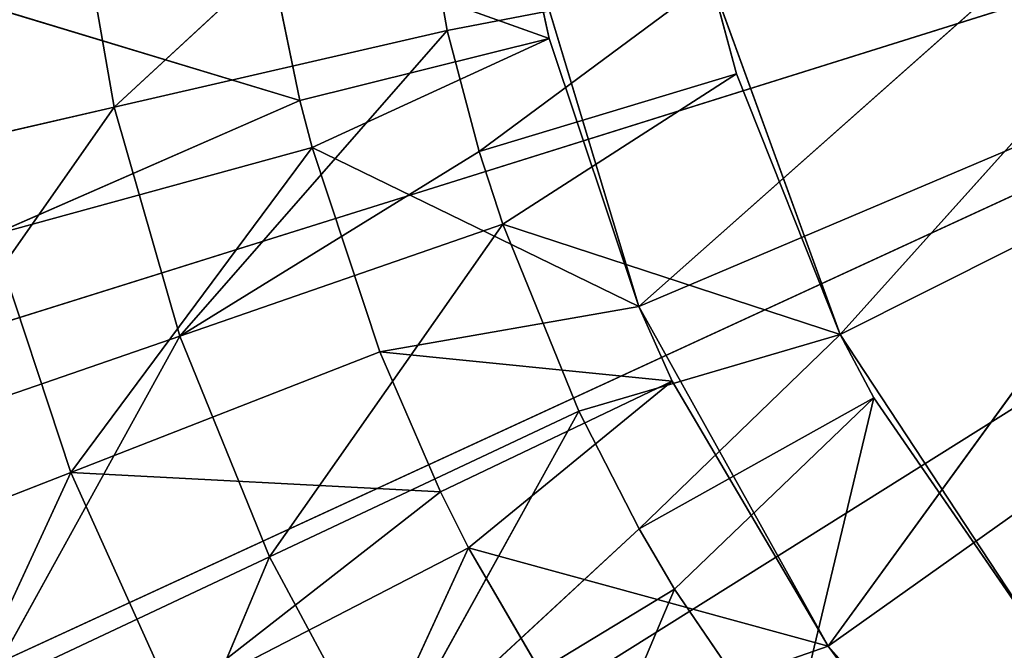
# Model space of a CAD drawing. Extents: x 290.3 to 345.2, y 0 to 54.8.
# Tile 23 of 179: x 304.4 to 310.2, y 21.3 to 25. Entities that reach past the tile are written whole.
import ezdxf

# ---------------------------------------------------------------- set-up
doc = ezdxf.new("R2010")
doc.units = 0
doc.header["$LTSCALE"] = 25.4
doc.layers.get('0').update_dxf_attribs({"color": 13, "linetype": 'CONTINUOUS'})

# ---------------------------------------------------------------- blocks, each defined once
blk = doc.blocks.new('EYE-L-8800-5455-5456-6841_')
at = {"color": 7}
for p, q in [((17.5792, 48.4306, 1230.3923), (36.6748, 36.4575, 1230.3923)), ((17.5792, 48.4306, 1230.3923), (36.6748, 36.4575, 1230.3923)), ((17.5792, 48.4306, 1231.3923), (36.6748, 36.4575, 1231.3923)), ((17.5792, 48.4306, 1231.3923), (36.6748, 36.4575, 1231.3923)), ((36.6748, 36.4575, 1230.3923), (16.2049, 45.8904, 1230.3923)), ((36.6748, 36.4575, 1230.3923), (16.2049, 45.8904, 1230.3923)), ((16.2049, 45.8904, 1231.3923), (36.6748, 36.4575, 1231.3923)), ((16.2049, 45.8904, 1231.3923), (36.6748, 36.4575, 1231.3923)), ((27.2152, 42.2042, 1210.1613), (26.294, 44.3886, 1211.6753)), ((27.2152, 42.2042, 1210.1613), (26.294, 44.3886, 1211.6753)), ((29.6211, 44.2354, 1188.5923), (28.114, 42.5372, 1188.5923)), ((29.6211, 44.2354, 1188.5923), (28.114, 42.5372, 1188.5923)), ((24.852, 42.0151, 1211.6753), (23.9343, 44.1973, 1213.3714)), ((24.852, 42.0151, 1211.6753), (23.9343, 44.1973, 1213.3714)), ((26.0126, 41.9636, 1209.5923), (25.0277, 44.1118, 1211.1042)), ((26.0126, 41.9636, 1209.5923), (25.0277, 44.1118, 1211.1042)), ((22.6973, 43.6757, 1212.7832), (23.6908, 41.523, 1211.1042)), ((22.6973, 43.6757, 1212.7832), (23.6908, 41.523, 1211.1042)), ((24.852, 42.0151, 1211.6753), (25.5097, 43.2403, 1211.6753)), ((24.852, 42.0151, 1211.6753), (25.5097, 43.2403, 1211.6753)), ((27.2152, 42.2042, 1210.1613), (25.5097, 43.2403, 1211.6753)), ((25.5097, 43.2403, 1211.6753), (27.0106, 41.853, 1210.1613)), ((27.2152, 42.2042, 1210.1613), (25.5097, 43.2403, 1211.6753)), ((26.658, 41.1661, 1210.1613), (25.5097, 43.2403, 1211.6753)), ((26.658, 41.1661, 1210.1613), (25.5097, 43.2403, 1211.6753)), ((25.5097, 43.2403, 1211.6753), (27.0106, 41.853, 1210.1613)), ((15.1667, 43.1953, 1230.3923), (36.6748, 36.4575, 1230.3923)), ((15.1667, 43.1953, 1230.3923), (36.6748, 36.4575, 1230.3923)), ((36.6748, 36.4575, 1231.3923), (15.1667, 43.1953, 1231.3923)), ((36.6748, 36.4575, 1231.3923), (15.1667, 43.1953, 1231.3923)), ((27.8797, 43.1771, 1210.1613), (27.2152, 42.2042, 1210.1613)), ((27.8797, 43.1771, 1210.1613), (27.2152, 42.2042, 1210.1613)), ((27.8797, 43.1771, 1210.1613), (28.38, 41.0885, 1198.6602)), ((27.8797, 43.1771, 1210.1613), (28.38, 41.0885, 1198.6602)), ((26.6466, 43.048, 1209.5923), (26.0126, 41.9636, 1209.5923)), ((26.6466, 43.048, 1209.5923), (26.0126, 41.9636, 1209.5923)), ((28.114, 42.5372, 1198.5923), (26.6466, 43.048, 1209.5923)), ((28.114, 42.5372, 1198.5923), (26.6466, 43.048, 1209.5923)), ((23.6908, 41.523, 1211.1042), (24.2914, 42.8525, 1211.1042)), ((23.6908, 41.523, 1211.1042), (24.2914, 42.8525, 1211.1042)), ((26.0126, 41.9636, 1209.5923), (24.2914, 42.8525, 1211.1042)), ((26.0126, 41.9636, 1209.5923), (24.2914, 42.8525, 1211.1042)), ((25.8502, 41.637, 1209.5923), (24.2914, 42.8525, 1211.1042)), ((25.8502, 41.637, 1209.5923), (24.2914, 42.8525, 1211.1042)), ((23.1838, 42.7993, 1213.3714), (24.852, 42.0151, 1211.6753)), ((24.3283, 40.7269, 1211.6753), (23.1838, 42.7993, 1213.3714)), ((24.3283, 40.7269, 1211.6753), (23.1838, 42.7993, 1213.3714)), ((23.1838, 42.7993, 1213.3714), (24.852, 42.0151, 1211.6753)), ((28.3094, 42.8034, 1198.5923), (28.114, 42.5372, 1198.5923)), ((28.3094, 42.8034, 1198.5923), (28.114, 42.5372, 1198.5923)), ((28.3094, 42.8034, 1198.5923), (28.114, 42.5372, 1188.5923)), ((28.3094, 42.8034, 1198.5923), (28.114, 42.5372, 1188.5923)), ((29.3952, 42.5613, 1189.0066), (28.1838, 40.718, 1189.0066)), ((29.3952, 42.5613, 1189.0066), (28.1838, 40.718, 1189.0066)), ((29.3952, 42.5613, 1198.6602), (28.38, 41.0885, 1198.6602)), ((28.38, 41.0885, 1198.6602), (29.3952, 42.5613, 1189.0066)), ((28.38, 41.0885, 1198.6602), (29.3952, 42.5613, 1189.0066)), ((29.3952, 42.5613, 1198.6602), (28.38, 41.0885, 1198.6602)), ((28.114, 42.5372, 1198.5923), (26.0126, 41.9636, 1209.5923)), ((28.114, 42.5372, 1198.5923), (26.0126, 41.9636, 1209.5923)), ((28.114, 42.5372, 1188.5923), (27.0072, 40.5547, 1188.5923)), ((28.114, 42.5372, 1188.5923), (27.0072, 40.5547, 1188.5923)), ((28.114, 42.5372, 1198.5923), (27.2032, 40.9895, 1198.5923)), ((27.2032, 40.9895, 1198.5923), (28.114, 42.5372, 1188.5923)), ((28.114, 42.5372, 1198.5923), (27.2032, 40.9895, 1198.5923)), ((27.2032, 40.9895, 1198.5923), (28.114, 42.5372, 1188.5923)), ((28.114, 42.5372, 1198.5923), (28.114, 42.5372, 1188.5923)), ((28.114, 42.5372, 1198.5923), (28.114, 42.5372, 1188.5923)), ((31.3753, 40.2211, 1184.5923), (28.114, 42.5372, 1188.5923)), ((31.3753, 40.2211, 1184.5923), (28.114, 42.5372, 1188.5923)), ((30.6901, 38.9939, 1184.5923), (28.114, 42.5372, 1188.5923)), ((30.6901, 38.9939, 1184.5923), (28.114, 42.5372, 1188.5923)), ((27.2152, 42.2042, 1210.1613), (27.0106, 41.853, 1210.1613)), ((27.2152, 42.2042, 1210.1613), (27.0106, 41.853, 1210.1613)), ((27.2152, 42.2042, 1210.1613), (28.38, 41.0885, 1198.6602)), ((27.2152, 42.2042, 1210.1613), (28.38, 41.0885, 1198.6602)), ((22.0194, 42.1751, 1212.7832), (23.6908, 41.523, 1211.1042)), ((22.0194, 42.1751, 1212.7832), (23.6908, 41.523, 1211.1042)), ((24.3283, 40.7269, 1211.6753), (24.852, 42.0151, 1211.6753)), ((24.3283, 40.7269, 1211.6753), (24.852, 42.0151, 1211.6753)), ((24.852, 42.0151, 1211.6753), (26.658, 41.1661, 1210.1613)), ((26.2142, 40.0747, 1210.1613), (24.852, 42.0151, 1211.6753)), ((26.2142, 40.0747, 1210.1613), (24.852, 42.0151, 1211.6753)), ((24.852, 42.0151, 1211.6753), (26.658, 41.1661, 1210.1613)), ((26.0126, 41.9636, 1209.5923), (25.8502, 41.637, 1209.5923)), ((26.0126, 41.9636, 1209.5923), (25.8502, 41.637, 1209.5923)), ((27.2032, 40.9895, 1198.5923), (26.0126, 41.9636, 1209.5923)), ((27.2032, 40.9895, 1198.5923), (26.0126, 41.9636, 1209.5923)), ((27.0106, 41.853, 1210.1613), (26.658, 41.1661, 1210.1613)), ((27.0106, 41.853, 1210.1613), (26.658, 41.1661, 1210.1613)), ((28.38, 41.0885, 1198.6602), (27.0106, 41.853, 1210.1613)), ((27.0106, 41.853, 1210.1613), (28.1838, 40.718, 1198.6602)), ((27.0106, 41.853, 1210.1613), (28.1838, 40.718, 1198.6602)), ((28.38, 41.0885, 1198.6602), (27.0106, 41.853, 1210.1613)), ((25.8502, 41.637, 1209.5923), (23.6908, 41.523, 1211.1042)), ((25.8502, 41.637, 1209.5923), (23.6908, 41.523, 1211.1042)), ((25.8502, 41.637, 1209.5923), (25.4955, 40.819, 1209.5923)), ((25.8502, 41.637, 1209.5923), (25.4955, 40.819, 1209.5923)), ((27.2032, 40.9895, 1198.5923), (25.8502, 41.637, 1209.5923)), ((27.2032, 40.9895, 1198.5923), (25.8502, 41.637, 1209.5923)), ((23.2325, 40.1381, 1211.1042), (23.6908, 41.523, 1211.1042)), ((23.2325, 40.1381, 1211.1042), (23.6908, 41.523, 1211.1042)), ((25.4955, 40.819, 1209.5923), (23.6908, 41.523, 1211.1042)), ((25.4955, 40.819, 1209.5923), (23.6908, 41.523, 1211.1042)), ((25.1008, 39.6265, 1209.5923), (23.6908, 41.523, 1211.1042)), ((25.1008, 39.6265, 1209.5923), (23.6908, 41.523, 1211.1042)), ((22.5861, 41.3293, 1213.3714), (24.3283, 40.7269, 1211.6753)), ((23.9444, 39.3904, 1211.6753), (22.5861, 41.3293, 1213.3714)), ((23.9444, 39.3904, 1211.6753), (22.5861, 41.3293, 1213.3714)), ((22.5861, 41.3293, 1213.3714), (24.3283, 40.7269, 1211.6753)), ((26.658, 41.1661, 1210.1613), (26.2142, 40.0747, 1210.1613)), ((26.658, 41.1661, 1210.1613), (26.2142, 40.0747, 1210.1613)), ((26.658, 41.1661, 1210.1613), (28.1838, 40.718, 1198.6602)), ((26.658, 41.1661, 1210.1613), (28.1838, 40.718, 1198.6602)), ((28.38, 41.0885, 1198.6602), (28.1838, 40.718, 1189.0066)), ((28.38, 41.0885, 1198.6602), (28.1838, 40.718, 1198.6602)), ((28.38, 41.0885, 1198.6602), (28.1838, 40.718, 1189.0066)), ((28.38, 41.0885, 1198.6602), (28.1838, 40.718, 1198.6602)), ((25.4955, 40.819, 1209.5923), (27.2032, 40.9895, 1198.5923)), ((25.4955, 40.819, 1209.5923), (27.2032, 40.9895, 1198.5923)), ((27.2032, 40.9895, 1198.5923), (27.0072, 40.5547, 1198.5923)), ((27.2032, 40.9895, 1198.5923), (27.0072, 40.5547, 1198.5923)), ((27.2032, 40.9895, 1198.5923), (27.0072, 40.5547, 1188.5923)), ((27.2032, 40.9895, 1198.5923), (27.0072, 40.5547, 1188.5923)), ((25.4955, 40.819, 1209.5923), (25.1008, 39.6265, 1209.5923)), ((25.4955, 40.819, 1209.5923), (25.1008, 39.6265, 1209.5923)), ((25.4955, 40.819, 1209.5923), (27.0072, 40.5547, 1198.5923)), ((25.4955, 40.819, 1209.5923), (27.0072, 40.5547, 1198.5923)), ((23.9444, 39.3904, 1211.6753), (24.3283, 40.7269, 1211.6753)), ((23.9444, 39.3904, 1211.6753), (24.3283, 40.7269, 1211.6753)), ((26.2142, 40.0747, 1210.1613), (24.3283, 40.7269, 1211.6753)), ((24.3283, 40.7269, 1211.6753), (26.0767, 39.6494, 1210.1613)), ((26.2142, 40.0747, 1210.1613), (24.3283, 40.7269, 1211.6753)), ((25.889, 38.9424, 1210.1613), (24.3283, 40.7269, 1211.6753)), ((25.889, 38.9424, 1210.1613), (24.3283, 40.7269, 1211.6753)), ((24.3283, 40.7269, 1211.6753), (26.0767, 39.6494, 1210.1613)), ((26.2142, 40.0747, 1210.1613), (28.1838, 40.718, 1198.6602)), ((26.2142, 40.0747, 1210.1613), (28.1838, 40.718, 1198.6602)), ((28.1838, 40.718, 1189.0066), (27.4301, 38.645, 1189.0066)), ((28.1838, 40.718, 1189.0066), (27.4301, 38.645, 1189.0066)), ((28.1838, 40.718, 1198.6602), (27.5784, 39.1971, 1198.6602)), ((27.5784, 39.1971, 1198.6602), (28.1838, 40.718, 1189.0066)), ((27.5784, 39.1971, 1198.6602), (28.1838, 40.718, 1189.0066)), ((28.1838, 40.718, 1198.6602), (27.5784, 39.1971, 1198.6602)), ((30.7526, 37.8588, 1185.5923), (28.1838, 40.718, 1189.0066)), ((30.7526, 37.8588, 1185.5923), (28.1838, 40.718, 1189.0066)), ((31.2354, 39.1868, 1185.5923), (28.1838, 40.718, 1189.0066)), ((31.2354, 39.1868, 1185.5923), (28.1838, 40.718, 1189.0066)), ((28.1838, 40.718, 1198.6602), (28.1838, 40.718, 1189.0066)), ((28.1838, 40.718, 1198.6602), (28.1838, 40.718, 1189.0066)), ((25.1008, 39.6265, 1209.5923), (27.0072, 40.5547, 1198.5923)), ((25.1008, 39.6265, 1209.5923), (27.0072, 40.5547, 1198.5923)), ((27.0072, 40.5547, 1188.5923), (26.3524, 38.3807, 1188.5923)), ((27.0072, 40.5547, 1188.5923), (26.3524, 38.3807, 1188.5923)), ((27.0072, 40.5547, 1198.5923), (26.4848, 38.9902, 1198.5923)), ((26.4848, 38.9902, 1198.5923), (27.0072, 40.5547, 1188.5923)), ((27.0072, 40.5547, 1198.5923), (26.4848, 38.9902, 1198.5923)), ((26.4848, 38.9902, 1198.5923), (27.0072, 40.5547, 1188.5923)), ((27.0072, 40.5547, 1198.5923), (27.0072, 40.5547, 1188.5923)), ((27.0072, 40.5547, 1198.5923), (27.0072, 40.5547, 1188.5923)), ((30.6901, 38.9939, 1184.5923), (27.0072, 40.5547, 1188.5923)), ((30.6901, 38.9939, 1184.5923), (27.0072, 40.5547, 1188.5923)), ((30.2848, 37.648, 1184.5923), (27.0072, 40.5547, 1188.5923)), ((30.2848, 37.648, 1184.5923), (27.0072, 40.5547, 1188.5923)), ((25.1008, 39.6265, 1209.5923), (23.2325, 40.1381, 1211.1042)), ((25.1008, 39.6265, 1209.5923), (23.2325, 40.1381, 1211.1042)), ((25.0291, 39.352, 1209.5923), (23.2325, 40.1381, 1211.1042)), ((25.0291, 39.352, 1209.5923), (23.2325, 40.1381, 1211.1042)), ((26.2142, 40.0747, 1210.1613), (26.0767, 39.6494, 1210.1613)), ((26.2142, 40.0747, 1210.1613), (26.0767, 39.6494, 1210.1613)), ((26.2142, 40.0747, 1210.1613), (27.5784, 39.1971, 1198.6602)), ((26.2142, 40.0747, 1210.1613), (27.5784, 39.1971, 1198.6602)), ((22.1481, 39.8042, 1213.3714), (23.9444, 39.3904, 1211.6753)), ((22.1481, 39.8042, 1213.3714), (23.9444, 39.3904, 1211.6753)), ((25.1008, 39.6265, 1209.5923), (25.0291, 39.352, 1209.5923)), ((25.1008, 39.6265, 1209.5923), (25.0291, 39.352, 1209.5923)), ((25.1008, 39.6265, 1209.5923), (26.4848, 38.9902, 1198.5923)), ((25.1008, 39.6265, 1209.5923), (26.4848, 38.9902, 1198.5923)), ((26.0767, 39.6494, 1210.1613), (25.889, 38.9424, 1210.1613)), ((26.0767, 39.6494, 1210.1613), (25.889, 38.9424, 1210.1613)), ((26.0767, 39.6494, 1210.1613), (27.5784, 39.1971, 1198.6602)), ((26.0767, 39.6494, 1210.1613), (27.5784, 39.1971, 1198.6602)), ((26.0767, 39.6494, 1210.1613), (27.4301, 38.645, 1198.6602)), ((26.0767, 39.6494, 1210.1613), (27.4301, 38.645, 1198.6602)), ((23.7048, 38.0206, 1211.6753), (23.9444, 39.3904, 1211.6753)), ((23.7048, 38.0206, 1211.6753), (23.9444, 39.3904, 1211.6753)), ((23.9444, 39.3904, 1211.6753), (25.889, 38.9424, 1210.1613)), ((25.686, 37.7818, 1210.1613), (23.9444, 39.3904, 1211.6753)), ((25.686, 37.7818, 1210.1613), (23.9444, 39.3904, 1211.6753)), ((23.9444, 39.3904, 1211.6753), (25.889, 38.9424, 1210.1613)), ((25.0291, 39.352, 1209.5923), (22.9214, 38.7128, 1211.1042)), ((25.0291, 39.352, 1209.5923), (22.9214, 38.7128, 1211.1042)), ((25.0291, 39.352, 1209.5923), (24.833, 38.3993, 1209.5923)), ((25.0291, 39.352, 1209.5923), (24.833, 38.3993, 1209.5923)), ((25.0291, 39.352, 1209.5923), (26.4848, 38.9902, 1198.5923)), ((25.0291, 39.352, 1209.5923), (26.4848, 38.9902, 1198.5923)), ((27.5784, 39.1971, 1198.6602), (27.4301, 38.645, 1189.0066)), ((27.5784, 39.1971, 1198.6602), (27.4301, 38.645, 1198.6602)), ((27.5784, 39.1971, 1198.6602), (27.4301, 38.645, 1189.0066)), ((27.5784, 39.1971, 1198.6602), (27.4301, 38.645, 1198.6602)), ((24.833, 38.3993, 1209.5923), (26.4848, 38.9902, 1198.5923)), ((24.833, 38.3993, 1209.5923), (26.4848, 38.9902, 1198.5923)), ((26.4848, 38.9902, 1198.5923), (26.3524, 38.3807, 1198.5923)), ((26.4848, 38.9902, 1198.5923), (26.3524, 38.3807, 1198.5923)), ((26.4848, 38.9902, 1198.5923), (26.3524, 38.3807, 1188.5923)), ((26.4848, 38.9902, 1198.5923), (26.3524, 38.3807, 1188.5923)), ((25.889, 38.9424, 1210.1613), (25.686, 37.7818, 1210.1613)), ((25.889, 38.9424, 1210.1613), (25.686, 37.7818, 1210.1613)), ((25.889, 38.9424, 1210.1613), (27.4301, 38.645, 1198.6602)), ((25.889, 38.9424, 1210.1613), (27.4301, 38.645, 1198.6602))]:
    blk.add_line(p, q, dxfattribs=at)
mesh = blk.add_polyface(dxfattribs=at)
corners = [(36.6748, 36.4575, 1230.3923), (28.5326, 57.4742, 1230.3923), (31.287, 58.3429, 1230.3923)]
mesh.append_faces([[corners[k] for k in face] for face in [(0, 1, 2)]], dxfattribs={"color": 7})
mesh = blk.add_polyface(dxfattribs=at)
corners = [(36.6748, 36.4575, 1231.3923), (31.287, 58.3429, 1231.3923), (28.5326, 57.4742, 1231.3923)]
mesh.append_faces([[corners[k] for k in face] for face in [(0, 1, 2)]], dxfattribs={"color": 7})
mesh = blk.add_polyface(dxfattribs=at)
corners = [(36.6748, 36.4575, 1230.3923), (25.9119, 56.2604, 1230.3923), (28.5326, 57.4742, 1230.3923)]
mesh.append_faces([[corners[k] for k in face] for face in [(0, 1, 2)]], dxfattribs={"color": 7})
mesh = blk.add_polyface(dxfattribs=at)
corners = [(36.6748, 36.4575, 1231.3923), (28.5326, 57.4742, 1231.3923), (25.9119, 56.2604, 1231.3923)]
mesh.append_faces([[corners[k] for k in face] for face in [(0, 1, 2)]], dxfattribs={"color": 7})
mesh = blk.add_polyface(dxfattribs=at)
corners = [(36.6748, 36.4575, 1230.3923), (23.4679, 54.7215, 1230.3923), (25.9119, 56.2604, 1230.3923)]
mesh.append_faces([[corners[k] for k in face] for face in [(0, 1, 2)]], dxfattribs={"color": 7})
mesh = blk.add_polyface(dxfattribs=at)
corners = [(36.6748, 36.4575, 1231.3923), (25.9119, 56.2604, 1231.3923), (23.4679, 54.7215, 1231.3923)]
mesh.append_faces([[corners[k] for k in face] for face in [(0, 1, 2)]], dxfattribs={"color": 7})
mesh = blk.add_polyface(dxfattribs=at)
corners = [(36.6748, 36.4575, 1230.3923), (21.2407, 52.8827, 1230.3923), (23.4679, 54.7215, 1230.3923)]
mesh.append_faces([[corners[k] for k in face] for face in [(0, 1, 2)]], dxfattribs={"color": 7})
mesh = blk.add_polyface(dxfattribs=at)
corners = [(36.6748, 36.4575, 1231.3923), (23.4679, 54.7215, 1231.3923), (21.2407, 52.8827, 1231.3923)]
mesh.append_faces([[corners[k] for k in face] for face in [(0, 1, 2)]], dxfattribs={"color": 7})
mesh = blk.add_polyface(dxfattribs=at)
corners = [(36.6748, 36.4575, 1230.3923), (19.2671, 50.7742, 1230.3923), (21.2407, 52.8827, 1230.3923)]
mesh.append_faces([[corners[k] for k in face] for face in [(0, 1, 2)]], dxfattribs={"color": 7})
mesh = blk.add_polyface(dxfattribs=at)
corners = [(36.6748, 36.4575, 1231.3923), (21.2407, 52.8827, 1231.3923), (19.2671, 50.7742, 1231.3923)]
mesh.append_faces([[corners[k] for k in face] for face in [(0, 1, 2)]], dxfattribs={"color": 7})
mesh = blk.add_polyface(dxfattribs=at)
corners = [(36.6748, 36.4575, 1230.3923), (17.5792, 48.4306, 1230.3923), (19.2671, 50.7742, 1230.3923)]
mesh.append_faces([[corners[k] for k in face] for face in [(0, 1, 2)]], dxfattribs={"color": 7})
mesh = blk.add_polyface(dxfattribs=at)
corners = [(36.6748, 36.4575, 1231.3923), (19.2671, 50.7742, 1231.3923), (17.5792, 48.4306, 1231.3923)]
mesh.append_faces([[corners[k] for k in face] for face in [(0, 1, 2)]], dxfattribs={"color": 7})
mesh = blk.add_polyface(dxfattribs=at)
corners = [(36.6748, 36.4575, 1230.3923), (16.2049, 45.8904, 1230.3923), (17.5792, 48.4306, 1230.3923)]
mesh.append_faces([[corners[k] for k in face] for face in [(0, 1, 2)]], dxfattribs={"color": 7})
mesh = blk.add_polyface(dxfattribs=at)
corners = [(36.6748, 36.4575, 1231.3923), (17.5792, 48.4306, 1231.3923), (16.2049, 45.8904, 1231.3923)]
mesh.append_faces([[corners[k] for k in face] for face in [(0, 1, 2)]], dxfattribs={"color": 7})
mesh = blk.add_polyface(dxfattribs=at)
corners = [(36.6748, 36.4575, 1230.3923), (15.1667, 43.1953, 1230.3923), (16.2049, 45.8904, 1230.3923)]
mesh.append_faces([[corners[k] for k in face] for face in [(0, 1, 2)]], dxfattribs={"color": 7})
mesh = blk.add_polyface(dxfattribs=at)
corners = [(36.6748, 36.4575, 1231.3923), (16.2049, 45.8904, 1231.3923), (15.1667, 43.1953, 1231.3923)]
mesh.append_faces([[corners[k] for k in face] for face in [(0, 1, 2)]], dxfattribs={"color": 7})
mesh = blk.add_polyface(dxfattribs=at)
corners = [(27.2152, 42.2042, 1210.1613), (26.294, 44.3886, 1211.6753), (25.5097, 43.2403, 1211.6753)]
mesh.append_faces([[corners[k] for k in face] for face in [(0, 1, 2)]], dxfattribs={"color": 7})
mesh = blk.add_polyface(dxfattribs=at)
corners = [(27.8797, 43.1771, 1210.1613), (26.294, 44.3886, 1211.6753), (27.2152, 42.2042, 1210.1613)]
mesh.append_faces([[corners[k] for k in face] for face in [(0, 1, 2)]], dxfattribs={"color": 7})
mesh = blk.add_polyface(dxfattribs=at)
corners = [(29.6211, 44.2354, 1188.5923), (28.114, 42.5372, 1188.5923), (28.3094, 42.8034, 1198.5923)]
mesh.append_faces([[corners[k] for k in face] for face in [(0, 1, 2)]], dxfattribs={"color": 7})
mesh = blk.add_polyface(dxfattribs=at)
corners = [(31.3753, 40.2211, 1184.5923), (28.114, 42.5372, 1188.5923), (29.6211, 44.2354, 1188.5923)]
mesh.append_faces([[corners[k] for k in face] for face in [(0, 1, 2)]], dxfattribs={"color": 7})
mesh = blk.add_polyface(dxfattribs=at)
corners = [(24.852, 42.0151, 1211.6753), (23.9343, 44.1973, 1213.3714), (23.1838, 42.7993, 1213.3714)]
mesh.append_faces([[corners[k] for k in face] for face in [(0, 1, 2)]], dxfattribs={"color": 7})
mesh = blk.add_polyface(dxfattribs=at)
corners = [(25.5097, 43.2403, 1211.6753), (23.9343, 44.1973, 1213.3714), (24.852, 42.0151, 1211.6753)]
mesh.append_faces([[corners[k] for k in face] for face in [(0, 1, 2)]], dxfattribs={"color": 7})
mesh = blk.add_polyface(dxfattribs=at)
corners = [(26.0126, 41.9636, 1209.5923), (24.2914, 42.8525, 1211.1042), (25.0277, 44.1118, 1211.1042)]
mesh.append_faces([[corners[k] for k in face] for face in [(0, 1, 2)]], dxfattribs={"color": 7})
mesh = blk.add_polyface(dxfattribs=at)
corners = [(26.6466, 43.048, 1209.5923), (26.0126, 41.9636, 1209.5923), (25.0277, 44.1118, 1211.1042)]
mesh.append_faces([[corners[k] for k in face] for face in [(0, 1, 2)]], dxfattribs={"color": 7})
mesh = blk.add_polyface(dxfattribs=at)
corners = [(23.6908, 41.523, 1211.1042), (22.0194, 42.1751, 1212.7832), (22.6973, 43.6757, 1212.7832)]
mesh.append_faces([[corners[k] for k in face] for face in [(0, 1, 2)]], dxfattribs={"color": 7})
mesh = blk.add_polyface(dxfattribs=at)
corners = [(24.2914, 42.8525, 1211.1042), (23.6908, 41.523, 1211.1042), (22.6973, 43.6757, 1212.7832)]
mesh.append_faces([[corners[k] for k in face] for face in [(0, 1, 2)]], dxfattribs={"color": 7})
mesh = blk.add_polyface(dxfattribs=at)
corners = [(26.658, 41.1661, 1210.1613), (25.5097, 43.2403, 1211.6753), (24.852, 42.0151, 1211.6753)]
mesh.append_faces([[corners[k] for k in face] for face in [(0, 1, 2)]], dxfattribs={"color": 7})
mesh = blk.add_polyface(dxfattribs=at)
corners = [(27.2152, 42.2042, 1210.1613), (25.5097, 43.2403, 1211.6753), (27.0106, 41.853, 1210.1613)]
mesh.append_faces([[corners[k] for k in face] for face in [(0, 1, 2)]], dxfattribs={"color": 7})
mesh = blk.add_polyface(dxfattribs=at)
corners = [(27.0106, 41.853, 1210.1613), (25.5097, 43.2403, 1211.6753), (26.658, 41.1661, 1210.1613)]
mesh.append_faces([[corners[k] for k in face] for face in [(0, 1, 2)]], dxfattribs={"color": 7})
mesh = blk.add_polyface(dxfattribs=at)
corners = [(36.6748, 36.4575, 1230.3923), (14.4817, 40.3896, 1230.3923), (15.1667, 43.1953, 1230.3923)]
mesh.append_faces([[corners[k] for k in face] for face in [(0, 1, 2)]], dxfattribs={"color": 7})
mesh = blk.add_polyface(dxfattribs=at)
corners = [(36.6748, 36.4575, 1231.3923), (15.1667, 43.1953, 1231.3923), (14.4817, 40.3896, 1231.3923)]
mesh.append_faces([[corners[k] for k in face] for face in [(0, 1, 2)]], dxfattribs={"color": 7})
mesh = blk.add_polyface(dxfattribs=at)
corners = [(27.8797, 43.1771, 1210.1613), (27.2152, 42.2042, 1210.1613), (28.38, 41.0885, 1198.6602)]
mesh.append_faces([[corners[k] for k in face] for face in [(0, 1, 2)]], dxfattribs={"color": 7})
mesh = blk.add_polyface(dxfattribs=at)
corners = [(27.8797, 43.1771, 1210.1613), (28.38, 41.0885, 1198.6602), (29.3952, 42.5613, 1198.6602)]
mesh.append_faces([[corners[k] for k in face] for face in [(0, 1, 2)]], dxfattribs={"color": 7})
mesh = blk.add_polyface(dxfattribs=at)
corners = [(26.6466, 43.048, 1209.5923), (28.114, 42.5372, 1198.5923), (26.0126, 41.9636, 1209.5923)]
mesh.append_faces([[corners[k] for k in face] for face in [(0, 1, 2)]], dxfattribs={"color": 7})
mesh = blk.add_polyface(dxfattribs=at)
corners = [(26.6466, 43.048, 1209.5923), (28.3094, 42.8034, 1198.5923), (28.114, 42.5372, 1198.5923)]
mesh.append_faces([[corners[k] for k in face] for face in [(0, 1, 2)]], dxfattribs={"color": 7})
mesh = blk.add_polyface(dxfattribs=at)
corners = [(25.8502, 41.637, 1209.5923), (23.6908, 41.523, 1211.1042), (24.2914, 42.8525, 1211.1042)]
mesh.append_faces([[corners[k] for k in face] for face in [(0, 1, 2)]], dxfattribs={"color": 7})
mesh = blk.add_polyface(dxfattribs=at)
corners = [(26.0126, 41.9636, 1209.5923), (25.8502, 41.637, 1209.5923), (24.2914, 42.8525, 1211.1042)]
mesh.append_faces([[corners[k] for k in face] for face in [(0, 1, 2)]], dxfattribs={"color": 7})
mesh = blk.add_polyface(dxfattribs=at)
corners = [(24.3283, 40.7269, 1211.6753), (23.1838, 42.7993, 1213.3714), (22.5861, 41.3293, 1213.3714)]
mesh.append_faces([[corners[k] for k in face] for face in [(0, 1, 2)]], dxfattribs={"color": 7})
mesh = blk.add_polyface(dxfattribs=at)
corners = [(24.852, 42.0151, 1211.6753), (23.1838, 42.7993, 1213.3714), (24.3283, 40.7269, 1211.6753)]
mesh.append_faces([[corners[k] for k in face] for face in [(0, 1, 2)]], dxfattribs={"color": 7})
mesh = blk.add_polyface(dxfattribs=at)
corners = [(28.3094, 42.8034, 1198.5923), (28.114, 42.5372, 1188.5923), (28.114, 42.5372, 1198.5923)]
mesh.append_faces([[corners[k] for k in face] for face in [(0, 1, 2)]], dxfattribs={"color": 7})
mesh = blk.add_polyface(dxfattribs=at)
corners = [(31.2354, 39.1868, 1185.5923), (29.3952, 42.5613, 1189.0066), (28.1838, 40.718, 1189.0066)]
mesh.append_faces([[corners[k] for k in face] for face in [(0, 1, 2)]], dxfattribs={"color": 7})
mesh = blk.add_polyface(dxfattribs=at)
corners = [(29.3952, 42.5613, 1189.0066), (28.38, 41.0885, 1198.6602), (28.1838, 40.718, 1189.0066)]
mesh.append_faces([[corners[k] for k in face] for face in [(0, 1, 2)]], dxfattribs={"color": 7})
mesh = blk.add_polyface(dxfattribs=at)
corners = [(29.3952, 42.5613, 1198.6602), (28.38, 41.0885, 1198.6602), (29.3952, 42.5613, 1189.0066)]
mesh.append_faces([[corners[k] for k in face] for face in [(0, 1, 2)]], dxfattribs={"color": 7})
mesh = blk.add_polyface(dxfattribs=at)
corners = [(28.114, 42.5372, 1198.5923), (27.2032, 40.9895, 1198.5923), (26.0126, 41.9636, 1209.5923)]
mesh.append_faces([[corners[k] for k in face] for face in [(0, 1, 2)]], dxfattribs={"color": 7})
mesh = blk.add_polyface(dxfattribs=at)
corners = [(28.114, 42.5372, 1188.5923), (27.0072, 40.5547, 1188.5923), (27.2032, 40.9895, 1198.5923)]
mesh.append_faces([[corners[k] for k in face] for face in [(0, 1, 2)]], dxfattribs={"color": 7})
mesh = blk.add_polyface(dxfattribs=at)
corners = [(30.6901, 38.9939, 1184.5923), (27.0072, 40.5547, 1188.5923), (28.114, 42.5372, 1188.5923)]
mesh.append_faces([[corners[k] for k in face] for face in [(0, 1, 2)]], dxfattribs={"color": 7})
mesh = blk.add_polyface(dxfattribs=at)
corners = [(28.114, 42.5372, 1188.5923), (27.2032, 40.9895, 1198.5923), (28.114, 42.5372, 1198.5923)]
mesh.append_faces([[corners[k] for k in face] for face in [(0, 1, 2)]], dxfattribs={"color": 7})
mesh = blk.add_polyface(dxfattribs=at)
corners = [(31.3753, 40.2211, 1184.5923), (30.6901, 38.9939, 1184.5923), (28.114, 42.5372, 1188.5923)]
mesh.append_faces([[corners[k] for k in face] for face in [(0, 1, 2)]], dxfattribs={"color": 7})
mesh = blk.add_polyface(dxfattribs=at)
corners = [(27.2152, 42.2042, 1210.1613), (27.0106, 41.853, 1210.1613), (28.38, 41.0885, 1198.6602)]
mesh.append_faces([[corners[k] for k in face] for face in [(0, 1, 2)]], dxfattribs={"color": 7})
mesh = blk.add_polyface(dxfattribs=at)
corners = [(23.6908, 41.523, 1211.1042), (23.2325, 40.1381, 1211.1042), (22.0194, 42.1751, 1212.7832)]
mesh.append_faces([[corners[k] for k in face] for face in [(0, 1, 2)]], dxfattribs={"color": 7})
mesh = blk.add_polyface(dxfattribs=at)
corners = [(26.2142, 40.0747, 1210.1613), (24.852, 42.0151, 1211.6753), (24.3283, 40.7269, 1211.6753)]
mesh.append_faces([[corners[k] for k in face] for face in [(0, 1, 2)]], dxfattribs={"color": 7})
mesh = blk.add_polyface(dxfattribs=at)
corners = [(26.658, 41.1661, 1210.1613), (24.852, 42.0151, 1211.6753), (26.2142, 40.0747, 1210.1613)]
mesh.append_faces([[corners[k] for k in face] for face in [(0, 1, 2)]], dxfattribs={"color": 7})
mesh = blk.add_polyface(dxfattribs=at)
corners = [(26.0126, 41.9636, 1209.5923), (27.2032, 40.9895, 1198.5923), (25.8502, 41.637, 1209.5923)]
mesh.append_faces([[corners[k] for k in face] for face in [(0, 1, 2)]], dxfattribs={"color": 7})
mesh = blk.add_polyface(dxfattribs=at)
corners = [(27.0106, 41.853, 1210.1613), (26.658, 41.1661, 1210.1613), (28.1838, 40.718, 1198.6602)]
mesh.append_faces([[corners[k] for k in face] for face in [(0, 1, 2)]], dxfattribs={"color": 7})
mesh = blk.add_polyface(dxfattribs=at)
corners = [(27.0106, 41.853, 1210.1613), (28.1838, 40.718, 1198.6602), (28.38, 41.0885, 1198.6602)]
mesh.append_faces([[corners[k] for k in face] for face in [(0, 1, 2)]], dxfattribs={"color": 7})
mesh = blk.add_polyface(dxfattribs=at)
corners = [(25.8502, 41.637, 1209.5923), (25.4955, 40.819, 1209.5923), (23.6908, 41.523, 1211.1042)]
mesh.append_faces([[corners[k] for k in face] for face in [(0, 1, 2)]], dxfattribs={"color": 7})
mesh = blk.add_polyface(dxfattribs=at)
corners = [(25.8502, 41.637, 1209.5923), (27.2032, 40.9895, 1198.5923), (25.4955, 40.819, 1209.5923)]
mesh.append_faces([[corners[k] for k in face] for face in [(0, 1, 2)]], dxfattribs={"color": 7})
mesh = blk.add_polyface(dxfattribs=at)
corners = [(25.1008, 39.6265, 1209.5923), (23.2325, 40.1381, 1211.1042), (23.6908, 41.523, 1211.1042)]
mesh.append_faces([[corners[k] for k in face] for face in [(0, 1, 2)]], dxfattribs={"color": 7})
mesh = blk.add_polyface(dxfattribs=at)
corners = [(25.4955, 40.819, 1209.5923), (25.1008, 39.6265, 1209.5923), (23.6908, 41.523, 1211.1042)]
mesh.append_faces([[corners[k] for k in face] for face in [(0, 1, 2)]], dxfattribs={"color": 7})
mesh = blk.add_polyface(dxfattribs=at)
corners = [(23.9444, 39.3904, 1211.6753), (22.5861, 41.3293, 1213.3714), (22.1481, 39.8042, 1213.3714)]
mesh.append_faces([[corners[k] for k in face] for face in [(0, 1, 2)]], dxfattribs={"color": 7})
mesh = blk.add_polyface(dxfattribs=at)
corners = [(24.3283, 40.7269, 1211.6753), (22.5861, 41.3293, 1213.3714), (23.9444, 39.3904, 1211.6753)]
mesh.append_faces([[corners[k] for k in face] for face in [(0, 1, 2)]], dxfattribs={"color": 7})
mesh = blk.add_polyface(dxfattribs=at)
corners = [(26.658, 41.1661, 1210.1613), (26.2142, 40.0747, 1210.1613), (28.1838, 40.718, 1198.6602)]
mesh.append_faces([[corners[k] for k in face] for face in [(0, 1, 2)]], dxfattribs={"color": 7})
mesh = blk.add_polyface(dxfattribs=at)
corners = [(28.38, 41.0885, 1198.6602), (28.1838, 40.718, 1198.6602), (28.1838, 40.718, 1189.0066)]
mesh.append_faces([[corners[k] for k in face] for face in [(0, 1, 2)]], dxfattribs={"color": 7})
mesh = blk.add_polyface(dxfattribs=at)
corners = [(27.2032, 40.9895, 1198.5923), (27.0072, 40.5547, 1198.5923), (25.4955, 40.819, 1209.5923)]
mesh.append_faces([[corners[k] for k in face] for face in [(0, 1, 2)]], dxfattribs={"color": 7})
mesh = blk.add_polyface(dxfattribs=at)
corners = [(27.2032, 40.9895, 1198.5923), (27.0072, 40.5547, 1188.5923), (27.0072, 40.5547, 1198.5923)]
mesh.append_faces([[corners[k] for k in face] for face in [(0, 1, 2)]], dxfattribs={"color": 7})
mesh = blk.add_polyface(dxfattribs=at)
corners = [(25.4955, 40.819, 1209.5923), (27.0072, 40.5547, 1198.5923), (25.1008, 39.6265, 1209.5923)]
mesh.append_faces([[corners[k] for k in face] for face in [(0, 1, 2)]], dxfattribs={"color": 7})
mesh = blk.add_polyface(dxfattribs=at)
corners = [(25.889, 38.9424, 1210.1613), (24.3283, 40.7269, 1211.6753), (23.9444, 39.3904, 1211.6753)]
mesh.append_faces([[corners[k] for k in face] for face in [(0, 1, 2)]], dxfattribs={"color": 7})
mesh = blk.add_polyface(dxfattribs=at)
corners = [(26.2142, 40.0747, 1210.1613), (24.3283, 40.7269, 1211.6753), (26.0767, 39.6494, 1210.1613)]
mesh.append_faces([[corners[k] for k in face] for face in [(0, 1, 2)]], dxfattribs={"color": 7})
mesh = blk.add_polyface(dxfattribs=at)
corners = [(26.0767, 39.6494, 1210.1613), (24.3283, 40.7269, 1211.6753), (25.889, 38.9424, 1210.1613)]
mesh.append_faces([[corners[k] for k in face] for face in [(0, 1, 2)]], dxfattribs={"color": 7})
mesh = blk.add_polyface(dxfattribs=at)
corners = [(28.1838, 40.718, 1198.6602), (26.2142, 40.0747, 1210.1613), (27.5784, 39.1971, 1198.6602)]
mesh.append_faces([[corners[k] for k in face] for face in [(0, 1, 2)]], dxfattribs={"color": 7})
mesh = blk.add_polyface(dxfattribs=at)
corners = [(30.7526, 37.8588, 1185.5923), (28.1838, 40.718, 1189.0066), (27.4301, 38.645, 1189.0066)]
mesh.append_faces([[corners[k] for k in face] for face in [(0, 1, 2)]], dxfattribs={"color": 7})
mesh = blk.add_polyface(dxfattribs=at)
corners = [(28.1838, 40.718, 1189.0066), (27.5784, 39.1971, 1198.6602), (27.4301, 38.645, 1189.0066)]
mesh.append_faces([[corners[k] for k in face] for face in [(0, 1, 2)]], dxfattribs={"color": 7})
mesh = blk.add_polyface(dxfattribs=at)
corners = [(28.1838, 40.718, 1198.6602), (27.5784, 39.1971, 1198.6602), (28.1838, 40.718, 1189.0066)]
mesh.append_faces([[corners[k] for k in face] for face in [(0, 1, 2)]], dxfattribs={"color": 7})
mesh = blk.add_polyface(dxfattribs=at)
corners = [(31.2354, 39.1868, 1185.5923), (28.1838, 40.718, 1189.0066), (30.7526, 37.8588, 1185.5923)]
mesh.append_faces([[corners[k] for k in face] for face in [(0, 1, 2)]], dxfattribs={"color": 7})
mesh = blk.add_polyface(dxfattribs=at)
corners = [(27.0072, 40.5547, 1198.5923), (26.4848, 38.9902, 1198.5923), (25.1008, 39.6265, 1209.5923)]
mesh.append_faces([[corners[k] for k in face] for face in [(0, 1, 2)]], dxfattribs={"color": 7})
mesh = blk.add_polyface(dxfattribs=at)
corners = [(27.0072, 40.5547, 1188.5923), (26.3524, 38.3807, 1188.5923), (26.4848, 38.9902, 1198.5923)]
mesh.append_faces([[corners[k] for k in face] for face in [(0, 1, 2)]], dxfattribs={"color": 7})
mesh = blk.add_polyface(dxfattribs=at)
corners = [(30.2848, 37.648, 1184.5923), (26.3524, 38.3807, 1188.5923), (27.0072, 40.5547, 1188.5923)]
mesh.append_faces([[corners[k] for k in face] for face in [(0, 1, 2)]], dxfattribs={"color": 7})
mesh = blk.add_polyface(dxfattribs=at)
corners = [(27.0072, 40.5547, 1188.5923), (26.4848, 38.9902, 1198.5923), (27.0072, 40.5547, 1198.5923)]
mesh.append_faces([[corners[k] for k in face] for face in [(0, 1, 2)]], dxfattribs={"color": 7})
mesh = blk.add_polyface(dxfattribs=at)
corners = [(30.6901, 38.9939, 1184.5923), (30.2848, 37.648, 1184.5923), (27.0072, 40.5547, 1188.5923)]
mesh.append_faces([[corners[k] for k in face] for face in [(0, 1, 2)]], dxfattribs={"color": 7})
mesh = blk.add_polyface(dxfattribs=at)
corners = [(36.6748, 36.4575, 1230.3923), (14.161, 37.5193, 1230.3923), (14.4817, 40.3896, 1230.3923)]
mesh.append_faces([[corners[k] for k in face] for face in [(0, 1, 2)]], dxfattribs={"color": 7})
mesh = blk.add_polyface(dxfattribs=at)
corners = [(36.6748, 36.4575, 1231.3923), (14.4817, 40.3896, 1231.3923), (14.161, 37.5193, 1231.3923)]
mesh.append_faces([[corners[k] for k in face] for face in [(0, 1, 2)]], dxfattribs={"color": 7})
mesh = blk.add_polyface(dxfattribs=at)
corners = [(25.0291, 39.352, 1209.5923), (22.9214, 38.7128, 1211.1042), (23.2325, 40.1381, 1211.1042)]
mesh.append_faces([[corners[k] for k in face] for face in [(0, 1, 2)]], dxfattribs={"color": 7})
mesh = blk.add_polyface(dxfattribs=at)
corners = [(25.1008, 39.6265, 1209.5923), (25.0291, 39.352, 1209.5923), (23.2325, 40.1381, 1211.1042)]
mesh.append_faces([[corners[k] for k in face] for face in [(0, 1, 2)]], dxfattribs={"color": 7})
mesh = blk.add_polyface(dxfattribs=at)
corners = [(26.2142, 40.0747, 1210.1613), (26.0767, 39.6494, 1210.1613), (27.5784, 39.1971, 1198.6602)]
mesh.append_faces([[corners[k] for k in face] for face in [(0, 1, 2)]], dxfattribs={"color": 7})
mesh = blk.add_polyface(dxfattribs=at)
corners = [(23.7048, 38.0206, 1211.6753), (22.1481, 39.8042, 1213.3714), (21.8747, 38.2411, 1213.3714)]
mesh.append_faces([[corners[k] for k in face] for face in [(0, 1, 2)]], dxfattribs={"color": 7})
mesh = blk.add_polyface(dxfattribs=at)
corners = [(23.9444, 39.3904, 1211.6753), (22.1481, 39.8042, 1213.3714), (23.7048, 38.0206, 1211.6753)]
mesh.append_faces([[corners[k] for k in face] for face in [(0, 1, 2)]], dxfattribs={"color": 7})
mesh = blk.add_polyface(dxfattribs=at)
corners = [(25.1008, 39.6265, 1209.5923), (26.4848, 38.9902, 1198.5923), (25.0291, 39.352, 1209.5923)]
mesh.append_faces([[corners[k] for k in face] for face in [(0, 1, 2)]], dxfattribs={"color": 7})
mesh = blk.add_polyface(dxfattribs=at)
corners = [(26.0767, 39.6494, 1210.1613), (25.889, 38.9424, 1210.1613), (27.4301, 38.645, 1198.6602)]
mesh.append_faces([[corners[k] for k in face] for face in [(0, 1, 2)]], dxfattribs={"color": 7})
mesh = blk.add_polyface(dxfattribs=at)
corners = [(26.0767, 39.6494, 1210.1613), (27.4301, 38.645, 1198.6602), (27.5784, 39.1971, 1198.6602)]
mesh.append_faces([[corners[k] for k in face] for face in [(0, 1, 2)]], dxfattribs={"color": 7})
mesh = blk.add_polyface(dxfattribs=at)
corners = [(25.686, 37.7818, 1210.1613), (23.9444, 39.3904, 1211.6753), (23.7048, 38.0206, 1211.6753)]
mesh.append_faces([[corners[k] for k in face] for face in [(0, 1, 2)]], dxfattribs={"color": 7})
mesh = blk.add_polyface(dxfattribs=at)
corners = [(25.889, 38.9424, 1210.1613), (23.9444, 39.3904, 1211.6753), (25.686, 37.7818, 1210.1613)]
mesh.append_faces([[corners[k] for k in face] for face in [(0, 1, 2)]], dxfattribs={"color": 7})
mesh = blk.add_polyface(dxfattribs=at)
corners = [(25.0291, 39.352, 1209.5923), (24.833, 38.3993, 1209.5923), (22.9214, 38.7128, 1211.1042)]
mesh.append_faces([[corners[k] for k in face] for face in [(0, 1, 2)]], dxfattribs={"color": 7})
mesh = blk.add_polyface(dxfattribs=at)
corners = [(25.0291, 39.352, 1209.5923), (26.4848, 38.9902, 1198.5923), (24.833, 38.3993, 1209.5923)]
mesh.append_faces([[corners[k] for k in face] for face in [(0, 1, 2)]], dxfattribs={"color": 7})
mesh = blk.add_polyface(dxfattribs=at)
corners = [(27.5784, 39.1971, 1198.6602), (27.4301, 38.645, 1198.6602), (27.4301, 38.645, 1189.0066)]
mesh.append_faces([[corners[k] for k in face] for face in [(0, 1, 2)]], dxfattribs={"color": 7})
mesh = blk.add_polyface(dxfattribs=at)
corners = [(26.4848, 38.9902, 1198.5923), (26.3524, 38.3807, 1198.5923), (24.833, 38.3993, 1209.5923)]
mesh.append_faces([[corners[k] for k in face] for face in [(0, 1, 2)]], dxfattribs={"color": 7})
mesh = blk.add_polyface(dxfattribs=at)
corners = [(26.4848, 38.9902, 1198.5923), (26.3524, 38.3807, 1188.5923), (26.3524, 38.3807, 1198.5923)]
mesh.append_faces([[corners[k] for k in face] for face in [(0, 1, 2)]], dxfattribs={"color": 7})
mesh = blk.add_polyface(dxfattribs=at)
corners = [(25.889, 38.9424, 1210.1613), (25.686, 37.7818, 1210.1613), (27.4301, 38.645, 1198.6602)]
mesh.append_faces([[corners[k] for k in face] for face in [(0, 1, 2)]], dxfattribs={"color": 7})
blk = doc.blocks.new('EYE-L-8800')
at = {"color": 0, "extrusion": (0, 9.99201e-16, -1), "rotation": 180}
blk.add_blockref('EYE-L-8800-5455-5456-6841_', (-703.6798, 63.9364, -2687.9939), dxfattribs=at)

msp = doc.modelspace()

# ---------------------------------------------------------------- block references
at = {"color": 0}
msp.add_blockref('EYE-L-8800', (-422.6388, -0.083, 840.9305), dxfattribs=at)

doc.saveas('drawing.dxf')
